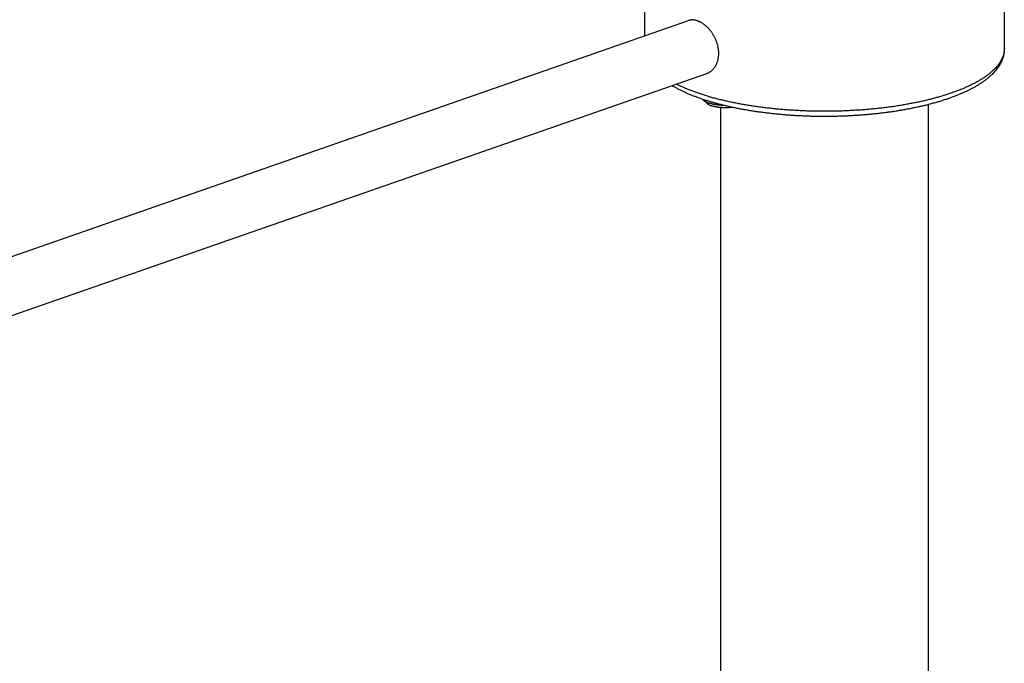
# Model space of a CAD drawing. Header units: millimetres. Extents: x 160 to 318, y 73 to 291.
# Tile 24 of 129: x 182 to 194, y 113 to 121. Entities that reach past the tile are written whole.
import ezdxf

# ---------------------------------------------------------------- set-up
doc = ezdxf.new("R2010")
doc.units = ezdxf.units.MM
doc.header["$LTSCALE"] = 30.734
doc.layers.get('0').update_dxf_attribs({"linetype": 'CONTINUOUS'})

msp = doc.modelspace()

# ---------------------------------------------------------------- linework, layer by layer
at = {"color": 7, "linetype": 'Continuous'}
for p, q in [((189.41, 121.144), (189.41, 122.133)), ((193.91, 120.983), (193.91, 122.133)), ((180.69, 118.105), (189.958, 121.335)), ((180.921, 117.444), (190.188, 120.674)), ((190.144, 120.338), (190.19, 120.297)), ((192.96, 88.659), (192.96, 120.283)), ((190.36, 111.04), (190.36, 120.246))]:
    msp.add_line(p, q, dxfattribs=at)
for points, knots in [([(190.069, 121.331), (190.065, 121.333), (190.057, 121.335), (190.045, 121.338), (190.034, 121.341), (190.023, 121.342), (190.012, 121.343), (190.001, 121.343), (189.99, 121.342), (189.98, 121.341), (189.969, 121.339), (189.962, 121.337), (189.958, 121.336), (189.958, 121.335)], [0, 0, 0, 0, 0.0122532, 0.0242051, 0.0358608, 0.0472455, 0.0583705, 0.0692685, 0.079963, 0.0904869, 0.1008805, 0.1111748, 0.1132047, 0.1132047, 0.1132047, 0.1132047]), ([(190.188, 120.674), (190.191, 120.675), (190.198, 120.678), (190.208, 120.682), (190.219, 120.688), (190.229, 120.695), (190.239, 120.702), (190.249, 120.71), (190.258, 120.718), (190.267, 120.727), (190.275, 120.737), (190.283, 120.747), (190.291, 120.758), (190.298, 120.77), (190.304, 120.782), (190.31, 120.795), (190.315, 120.808), (190.32, 120.821), (190.324, 120.835), (190.328, 120.849), (190.33, 120.863), (190.333, 120.878), (190.334, 120.893), (190.335, 120.908), (190.336, 120.924), (190.335, 120.939), (190.334, 120.955), (190.333, 120.971), (190.33, 120.987), (190.328, 121.003), (190.324, 121.019), (190.32, 121.035), (190.315, 121.051), (190.31, 121.066), (190.304, 121.082), (190.298, 121.097), (190.291, 121.113), (190.283, 121.128), (190.275, 121.142), (190.267, 121.157), (190.258, 121.171), (190.249, 121.184), (190.239, 121.198), (190.229, 121.211), (190.219, 121.223), (190.208, 121.235), (190.197, 121.246), (190.186, 121.257), (190.175, 121.267), (190.163, 121.277), (190.151, 121.286), (190.14, 121.295), (190.128, 121.302), (190.116, 121.31), (190.104, 121.316), (190.092, 121.322), (190.08, 121.327), (190.073, 121.33), (190.069, 121.331)], [0, 0, 0, 0, 0.0095378, 0.0215135, 0.0335892, 0.0457692, 0.0580714, 0.0705204, 0.0831169, 0.0958803, 0.1088084, 0.1219141, 0.1351992, 0.1486634, 0.1623167, 0.1761494, 0.1901735, 0.2043786, 0.2187701, 0.2333456, 0.2480974, 0.2630338, 0.278139, 0.2934221, 0.3088698, 0.3244804, 0.3402514, 0.3561664, 0.3722311, 0.3884223, 0.4047415, 0.4211699, 0.4376933, 0.4543039, 0.4709729, 0.4876968, 0.504442, 0.5211981, 0.5379383, 0.5546361, 0.5712774, 0.587825, 0.6042685, 0.6205699, 0.6367219, 0.6527054, 0.6684813, 0.6840136, 0.6992969, 0.7143265, 0.7290745, 0.7435337, 0.7576927, 0.7715363, 0.7850685, 0.7982745, 0.8111639, 0.8237308, 0.8237308, 0.8237308, 0.8237308]), ([(193.91, 120.983), (193.91, 120.976), (193.909, 120.96), (193.907, 120.938), (193.903, 120.915), (193.898, 120.892), (193.892, 120.869), (193.883, 120.846), (193.874, 120.823), (193.862, 120.799), (193.849, 120.776), (193.834, 120.753), (193.817, 120.73), (193.798, 120.706), (193.778, 120.684), (193.756, 120.661), (193.732, 120.638), (193.707, 120.616), (193.679, 120.595), (193.651, 120.573), (193.621, 120.553), (193.589, 120.532), (193.556, 120.512), (193.522, 120.493), (193.486, 120.474), (193.45, 120.456), (193.412, 120.438), (193.372, 120.421), (193.332, 120.404), (193.291, 120.387), (193.248, 120.371), (193.204, 120.356), (193.16, 120.341), (193.114, 120.326), (193.068, 120.312), (193.02, 120.299), (192.971, 120.286), (192.922, 120.273), (192.872, 120.261), (192.821, 120.25), (192.769, 120.239), (192.716, 120.228), (192.663, 120.219), (192.609, 120.209), (192.554, 120.2), (192.499, 120.192), (192.443, 120.184), (192.387, 120.177), (192.33, 120.17), (192.273, 120.164), (192.215, 120.159), (192.157, 120.154), (192.099, 120.149), (192.04, 120.145), (191.981, 120.142), (191.922, 120.139), (191.862, 120.137), (191.803, 120.135), (191.743, 120.134), (191.683, 120.134), (191.624, 120.134), (191.564, 120.134), (191.504, 120.135), (191.445, 120.137), (191.386, 120.14), (191.326, 120.142), (191.267, 120.146), (191.209, 120.15), (191.15, 120.155), (191.092, 120.16), (191.035, 120.165), (190.978, 120.172), (190.921, 120.178), (190.865, 120.186), (190.809, 120.194), (190.754, 120.202), (190.699, 120.211), (190.646, 120.22), (190.592, 120.23), (190.54, 120.241), (190.488, 120.252), (190.438, 120.264), (190.388, 120.276), (190.338, 120.288), (190.29, 120.301), (190.243, 120.315), (190.196, 120.329), (190.151, 120.343), (190.121, 120.354), (190.106, 120.359)], [0, 0, 0, 0, 0.022711, 0.045541, 0.068612, 0.092017, 0.11588, 0.14032, 0.165423, 0.191329, 0.218064, 0.24579, 0.274426, 0.304005, 0.334602, 0.366342, 0.399074, 0.43277, 0.467477, 0.503167, 0.53976, 0.577241, 0.615717, 0.655074, 0.695296, 0.736406, 0.778449, 0.821337, 0.865063, 0.909679, 0.955152, 1.001435, 1.048515, 1.096452, 1.145162, 1.19462, 1.244827, 1.295793, 1.347449, 1.399771, 1.452766, 1.506402, 1.560631, 1.615424, 1.670788, 1.726668, 1.783027, 1.839837, 1.897092, 1.954734, 2.012729, 2.071052, 2.129678, 2.188558, 2.247658, 2.306952, 2.366403, 2.425971, 2.485622, 2.545323, 2.605038, 2.66473, 2.724364, 2.783901, 2.843311, 2.902559, 2.961607, 3.020414, 3.078958, 3.137206, 3.195108, 3.252637, 3.309773, 3.366482, 3.422704, 3.478434, 3.533649, 3.588312, 3.642363, 3.695814, 3.74864, 3.800792, 3.852237, 3.902986, 3.953017, 4.002262, 4.050731, 4.098426, 4.145331, 4.145331, 4.145331, 4.145331]), ([(190.106, 120.359), (190.092, 120.364), (190.063, 120.374), (190.021, 120.39), (189.98, 120.406), (189.94, 120.423), (189.902, 120.441), (189.864, 120.459), (189.828, 120.477), (189.793, 120.496), (189.766, 120.511), (189.752, 120.519), (189.749, 120.521)], [0, 0, 0, 0, 0.0458749, 0.090907, 0.1350963, 0.1784365, 0.2209177, 0.2625278, 0.3032618, 0.343117, 0.3820878, 0.3935623, 0.3935623, 0.3935623, 0.3935623]), ([(190.132, 120.35), (190.133, 120.349), (190.135, 120.346), (190.139, 120.342), (190.142, 120.339), (190.144, 120.338)], [0, 0, 0, 0, 0.00345832, 0.01021854, 0.01660998, 0.01660998, 0.01660998, 0.01660998]), ([(190.144, 120.338), (190.144, 120.338), (190.146, 120.336), (190.15, 120.332), (190.157, 120.328), (190.164, 120.323), (190.172, 120.319), (190.181, 120.315), (190.19, 120.31), (190.2, 120.306), (190.207, 120.304), (190.21, 120.303)], [0, 0, 0, 0, 0.00080255, 0.00845946, 0.01659343, 0.02520517, 0.03430825, 0.04389343, 0.05395071, 0.06448134, 0.0754604, 0.0754604, 0.0754604, 0.0754604]), ([(190.19, 120.297), (190.191, 120.296), (190.194, 120.294), (190.199, 120.29), (190.206, 120.286), (190.213, 120.282), (190.22, 120.279), (190.228, 120.275), (190.236, 120.271), (190.242, 120.269), (190.245, 120.268)], [0, 0, 0, 0, 0.00477236, 0.01175351, 0.01917178, 0.02704138, 0.03535484, 0.04410286, 0.05328707, 0.0628838, 0.0628838, 0.0628838, 0.0628838]), ([(190.401, 120.272), (190.399, 120.272), (190.393, 120.273), (190.381, 120.273), (190.366, 120.274), (190.352, 120.275), (190.337, 120.276), (190.323, 120.278), (190.309, 120.28), (190.295, 120.282), (190.282, 120.284), (190.269, 120.287), (190.256, 120.29), (190.244, 120.293), (190.232, 120.296), (190.221, 120.299), (190.214, 120.302), (190.21, 120.303)], [0, 0, 0, 0, 0.0050909, 0.0199613, 0.0347524, 0.0494159, 0.0639249, 0.078257, 0.092365, 0.1062339, 0.1198321, 0.1331203, 0.1460894, 0.1587036, 0.1709356, 0.1827766, 0.194193, 0.194193, 0.194193, 0.194193]), ([(190.507, 120.248), (190.505, 120.248), (190.498, 120.247), (190.487, 120.246), (190.474, 120.245), (190.461, 120.244), (190.448, 120.243), (190.435, 120.243), (190.422, 120.243), (190.409, 120.243), (190.396, 120.243), (190.383, 120.244), (190.37, 120.245), (190.357, 120.246), (190.345, 120.247), (190.333, 120.248), (190.321, 120.25), (190.309, 120.252), (190.297, 120.254), (190.286, 120.257), (190.275, 120.259), (190.265, 120.262), (190.255, 120.265), (190.249, 120.267), (190.245, 120.268)], [0, 0, 0, 0, 0.008149, 0.0207699, 0.0335381, 0.0464337, 0.0594282, 0.0724758, 0.0855629, 0.09865, 0.1116975, 0.124692, 0.1375876, 0.1503559, 0.1629767, 0.1754041, 0.1876223, 0.1996015, 0.2113029, 0.2227173, 0.2338105, 0.2445552, 0.2549432, 0.2649417, 0.2649417, 0.2649417, 0.2649417])]:
    msp.add_open_spline(points, degree=3, knots=knots, dxfattribs=at)
at = {"color": 9, "linetype": 'Continuous'}
for points, knots in [([(193.91, 120.983), (193.91, 120.975), (193.909, 120.96), (193.906, 120.936), (193.901, 120.912), (193.894, 120.889), (193.884, 120.865), (193.873, 120.842), (193.86, 120.818), (193.844, 120.795), (193.827, 120.772), (193.808, 120.75), (193.787, 120.727), (193.763, 120.705), (193.738, 120.683), (193.711, 120.661), (193.683, 120.64), (193.652, 120.618), (193.619, 120.598), (193.585, 120.577), (193.549, 120.557), (193.511, 120.537), (193.472, 120.518), (193.431, 120.499), (193.388, 120.481), (193.344, 120.463), (193.298, 120.445), (193.251, 120.428), (193.202, 120.412), (193.152, 120.396), (193.1, 120.38), (193.047, 120.366), (192.993, 120.351), (192.938, 120.338), (192.881, 120.324), (192.824, 120.312), (192.765, 120.3), (192.705, 120.289), (192.645, 120.278), (192.583, 120.268), (192.521, 120.258), (192.458, 120.25), (192.394, 120.242), (192.329, 120.234), (192.264, 120.228), (192.198, 120.221), (192.132, 120.216), (192.065, 120.212), (191.998, 120.208), (191.931, 120.204), (191.863, 120.202), (191.796, 120.2), (191.728, 120.199), (191.66, 120.199), (191.592, 120.199), (191.524, 120.2), (191.456, 120.202), (191.389, 120.204), (191.321, 120.208), (191.254, 120.212), (191.188, 120.216), (191.121, 120.221), (191.056, 120.227), (190.991, 120.234), (190.926, 120.242), (190.862, 120.25), (190.799, 120.258), (190.736, 120.268), (190.675, 120.278), (190.614, 120.288), (190.555, 120.3), (190.496, 120.312), (190.438, 120.324), (190.382, 120.337), (190.326, 120.351), (190.272, 120.365), (190.219, 120.38), (190.168, 120.396), (190.118, 120.412), (190.085, 120.423), (190.069, 120.429)], [0, 0, 0, 0, 0.023405, 0.047272, 0.071444, 0.096068, 0.121278, 0.147201, 0.173947, 0.201617, 0.230297, 0.26006, 0.290971, 0.323081, 0.356432, 0.391058, 0.426984, 0.464228, 0.502803, 0.542715, 0.583963, 0.626546, 0.670454, 0.715675, 0.762193, 0.80999, 0.859045, 0.909331, 0.960822, 1.013488, 1.067298, 1.122216, 1.178209, 1.235238, 1.293263, 1.352244, 1.412139, 1.472903, 1.534493, 1.596862, 1.659962, 1.723746, 1.788165, 1.853168, 1.918705, 1.984724, 2.051174, 2.118002, 2.185155, 2.252579, 2.320221, 2.388026, 2.45594, 2.523909, 2.591878, 2.659793, 2.727599, 2.795243, 2.862669, 2.929824, 2.996655, 3.063109, 3.129132, 3.194674, 3.259682, 3.324106, 3.387895, 3.451002, 3.513377, 3.574974, 3.635746, 3.695648, 3.754637, 3.812671, 3.869708, 3.92571, 3.980638, 4.034458, 4.087134, 4.138635, 4.138635, 4.138635, 4.138635]), ([(190.069, 120.429), (190.053, 120.434), (190.022, 120.445), (189.976, 120.463), (189.931, 120.481), (189.889, 120.499), (189.848, 120.518), (189.819, 120.532), (189.805, 120.539), (189.803, 120.54)], [0, 0, 0, 0, 0.0502968, 0.0993617, 0.14717, 0.1936998, 0.2389321, 0.2828512, 0.2883532, 0.2883532, 0.2883532, 0.2883532])]:
    msp.add_open_spline(points, degree=3, knots=knots, dxfattribs=at)

doc.saveas('drawing.dxf')
